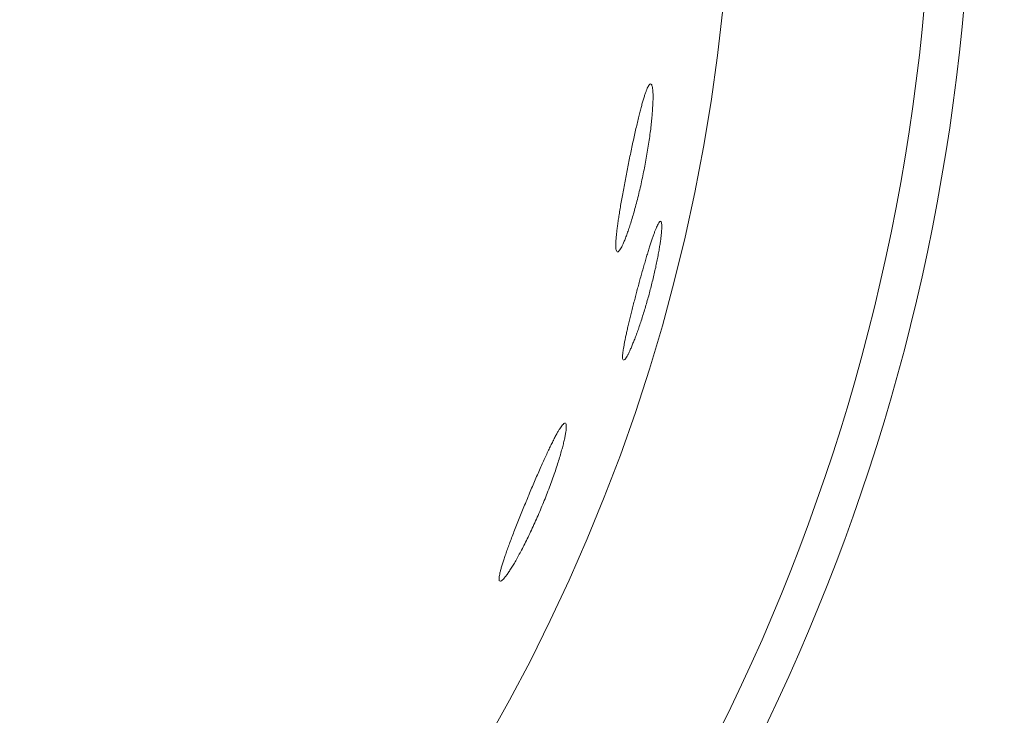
# Model space of a CAD drawing. Header units: inches. Extents: x 382808 to 408593, y -18409 to -9482.
# Tile 181 of 256: x 399328.16 to 399329.6, y -12596.81 to -12595.8. Entities that reach past the tile are written whole.
import ezdxf

# ---------------------------------------------------------------- set-up
doc = ezdxf.new("R2010")
doc.units = ezdxf.units.IN
doc.header["$LTSCALE"] = 2
doc.header["$MEASUREMENT"] = 0
doc.layers.add('!!!LOZAMET_Nr_pióra__9', color=220, linetype='CONTINUOUS', lineweight=0)

msp = doc.modelspace()

# ---------------------------------------------------------------- linework, layer by layer
at = {"layer": '!!!LOZAMET_Nr_pióra__9', "color": 7, "linetype": 'Continuous', "lineweight": 0}
for p, q in [((399329.0762, -12595.8915), (399329.0755, -12595.8926)), ((399329.0771, -12595.8903), (399329.0762, -12595.8915)), ((399329.0779, -12595.8894), (399329.0771, -12595.8903)), ((399329.0791, -12595.889), (399329.0779, -12595.8894)), ((399329.0806, -12595.8904), (399329.0799, -12595.8894)), ((399329.081, -12595.8913), (399329.0806, -12595.8904)), ((399329.0813, -12595.8925), (399329.081, -12595.8913)), ((399329.0703, -12595.9057), (399329.0699, -12595.907)), ((399329.0707, -12595.9044), (399329.0703, -12595.9057)), ((399329.0711, -12595.9032), (399329.0707, -12595.9044)), ((399329.0715, -12595.9021), (399329.0711, -12595.9032)), ((399329.0719, -12595.901), (399329.0715, -12595.9021)), ((399329.0723, -12595.8999), (399329.0719, -12595.901)), ((399329.0727, -12595.8989), (399329.0723, -12595.8999)), ((399329.0734, -12595.897), (399329.0727, -12595.8989)), ((399329.0742, -12595.8953), (399329.0734, -12595.897)), ((399329.0749, -12595.8939), (399329.0742, -12595.8953)), ((399329.0755, -12595.8926), (399329.0749, -12595.8939)), ((399329.0816, -12595.8939), (399329.0813, -12595.8925)), ((399329.0819, -12595.8956), (399329.0816, -12595.8939)), ((399329.0821, -12595.8975), (399329.0819, -12595.8956)), ((399329.0822, -12595.8986), (399329.0821, -12595.8975)), ((399329.0823, -12595.8997), (399329.0822, -12595.8986)), ((399329.0824, -12595.9009), (399329.0823, -12595.8997)), ((399329.0824, -12595.9021), (399329.0824, -12595.9009)), ((399329.0825, -12595.9034), (399329.0824, -12595.9021)), ((399329.0825, -12595.9048), (399329.0825, -12595.9034)), ((399329.0825, -12595.9062), (399329.0825, -12595.9048)), ((399329.066, -12595.9203), (399329.0655, -12595.922)), ((399329.0664, -12595.9187), (399329.066, -12595.9203)), ((399329.0669, -12595.9171), (399329.0664, -12595.9187)), ((399329.0673, -12595.9155), (399329.0669, -12595.9171)), ((399329.0678, -12595.914), (399329.0673, -12595.9155)), ((399329.0682, -12595.9125), (399329.0678, -12595.914)), ((399329.0686, -12595.9111), (399329.0682, -12595.9125)), ((399329.0691, -12595.9097), (399329.0686, -12595.9111)), ((399329.0695, -12595.9083), (399329.0691, -12595.9097)), ((399329.0699, -12595.907), (399329.0695, -12595.9083)), ((399329.0821, -12595.9212), (399329.0822, -12595.9194)), ((399329.0822, -12595.9194), (399329.0823, -12595.9176)), ((399329.0823, -12595.9176), (399329.0824, -12595.9158)), ((399329.0824, -12595.9141), (399329.0825, -12595.9124)), ((399329.0824, -12595.9158), (399329.0824, -12595.9141)), ((399329.0825, -12595.9077), (399329.0825, -12595.9062)), ((399329.0825, -12595.9092), (399329.0825, -12595.9077)), ((399329.0825, -12595.9108), (399329.0825, -12595.9092)), ((399329.0825, -12595.9124), (399329.0825, -12595.9108)), ((399329.0623, -12595.9346), (399329.0618, -12595.9366)), ((399329.0628, -12595.9327), (399329.0623, -12595.9346)), ((399329.0632, -12595.9308), (399329.0628, -12595.9327)), ((399329.0637, -12595.9289), (399329.0632, -12595.9308)), ((399329.0642, -12595.9271), (399329.0637, -12595.9289)), ((399329.0646, -12595.9254), (399329.0642, -12595.9271)), ((399329.0651, -12595.9236), (399329.0646, -12595.9254)), ((399329.0655, -12595.922), (399329.0651, -12595.9236)), ((399329.0811, -12595.9354), (399329.0813, -12595.9332)), ((399329.0813, -12595.9332), (399329.0815, -12595.9311)), ((399329.0815, -12595.9311), (399329.0816, -12595.929)), ((399329.0816, -12595.929), (399329.0818, -12595.927)), ((399329.0818, -12595.927), (399329.0819, -12595.925)), ((399329.0819, -12595.925), (399329.082, -12595.9231)), ((399329.082, -12595.9231), (399329.0821, -12595.9212)), ((399329.0592, -12595.9473), (399329.0587, -12595.9495)), ((399329.0598, -12595.9451), (399329.0592, -12595.9473)), ((399329.0603, -12595.9429), (399329.0598, -12595.9451)), ((399329.0608, -12595.9408), (399329.0603, -12595.9429)), ((399329.0613, -12595.9387), (399329.0608, -12595.9408)), ((399329.0618, -12595.9366), (399329.0613, -12595.9387)), ((399329.0797, -12595.9497), (399329.08, -12595.9472)), ((399329.08, -12595.9472), (399329.0802, -12595.9447)), ((399329.0802, -12595.9447), (399329.0805, -12595.9423)), ((399329.0805, -12595.9423), (399329.0807, -12595.94)), ((399329.0807, -12595.94), (399329.0809, -12595.9376)), ((399329.0809, -12595.9376), (399329.0811, -12595.9354)), ((399329.056, -12595.9613), (399329.0555, -12595.9637)), ((399329.0566, -12595.9589), (399329.056, -12595.9613)), ((399329.0571, -12595.9565), (399329.0566, -12595.9589)), ((399329.0576, -12595.9541), (399329.0571, -12595.9565)), ((399329.0582, -12595.9518), (399329.0576, -12595.9541)), ((399329.0587, -12595.9495), (399329.0582, -12595.9518)), ((399329.0777, -12595.9656), (399329.078, -12595.9628)), ((399329.078, -12595.9628), (399329.0784, -12595.9601)), ((399329.0784, -12595.9601), (399329.0787, -12595.9575)), ((399329.0787, -12595.9575), (399329.0791, -12595.9548)), ((399329.0791, -12595.9548), (399329.0794, -12595.9522)), ((399329.0794, -12595.9522), (399329.0797, -12595.9497)), ((399329.0527, -12595.9763), (399329.0522, -12595.9789)), ((399329.0533, -12595.9738), (399329.0527, -12595.9763)), ((399329.0538, -12595.9712), (399329.0533, -12595.9738)), ((399329.0544, -12595.9687), (399329.0538, -12595.9712)), ((399329.0549, -12595.9662), (399329.0544, -12595.9687)), ((399329.0555, -12595.9637), (399329.0549, -12595.9662)), ((399329.0756, -12595.9797), (399329.076, -12595.9768)), ((399329.076, -12595.9768), (399329.0765, -12595.974)), ((399329.0765, -12595.974), (399329.0769, -12595.9712)), ((399329.0769, -12595.9712), (399329.0773, -12595.9684)), ((399329.0773, -12595.9684), (399329.0777, -12595.9656)), ((399329.0495, -12595.9919), (399329.0489, -12595.9945)), ((399329.05, -12595.9893), (399329.0495, -12595.9919)), ((399329.0505, -12595.9867), (399329.05, -12595.9893)), ((399329.0511, -12595.9841), (399329.0505, -12595.9867)), ((399329.0516, -12595.9815), (399329.0511, -12595.9841)), ((399329.0522, -12595.9789), (399329.0516, -12595.9815)), ((399329.0732, -12595.9942), (399329.0737, -12595.9913)), ((399329.0737, -12595.9913), (399329.0742, -12595.9884)), ((399329.0742, -12595.9884), (399329.0747, -12595.9855)), ((399329.0747, -12595.9855), (399329.0751, -12595.9826)), ((399329.0751, -12595.9826), (399329.0756, -12595.9797)), ((399329.0468, -12596.005), (399329.0463, -12596.0076)), ((399329.0473, -12596.0024), (399329.0468, -12596.005)), ((399329.0478, -12595.9998), (399329.0473, -12596.0024)), ((399329.0484, -12595.9972), (399329.0478, -12595.9998)), ((399329.0489, -12595.9945), (399329.0484, -12595.9972)), ((399329.0705, -12596.0088), (399329.0711, -12596.0059)), ((399329.0711, -12596.0059), (399329.0716, -12596.003)), ((399329.0716, -12596.003), (399329.0721, -12596.0001)), ((399329.0721, -12596.0001), (399329.0727, -12595.9972)), ((399329.0727, -12595.9972), (399329.0732, -12595.9942)), ((399329.0437, -12596.0205), (399329.0432, -12596.0231)), ((399329.0442, -12596.0179), (399329.0437, -12596.0205)), ((399329.0447, -12596.0153), (399329.0442, -12596.0179)), ((399329.0453, -12596.0127), (399329.0447, -12596.0153)), ((399329.0458, -12596.0101), (399329.0453, -12596.0127)), ((399329.0463, -12596.0076), (399329.0458, -12596.0101)), ((399329.0676, -12596.0231), (399329.0682, -12596.0203)), ((399329.0682, -12596.0203), (399329.0688, -12596.0174)), ((399329.0688, -12596.0174), (399329.0694, -12596.0145)), ((399329.0694, -12596.0145), (399329.07, -12596.0117)), ((399329.07, -12596.0117), (399329.0705, -12596.0088)), ((399329.0412, -12596.0336), (399329.0407, -12596.0362)), ((399329.0417, -12596.031), (399329.0412, -12596.0336)), ((399329.0422, -12596.0284), (399329.0417, -12596.031)), ((399329.0427, -12596.0257), (399329.0422, -12596.0284)), ((399329.0432, -12596.0231), (399329.0427, -12596.0257)), ((399329.0645, -12596.0376), (399329.0651, -12596.0347)), ((399329.0651, -12596.0347), (399329.0658, -12596.0318)), ((399329.0658, -12596.0318), (399329.0664, -12596.0289)), ((399329.0664, -12596.0289), (399329.067, -12596.026)), ((399329.067, -12596.026), (399329.0676, -12596.0231)), ((399329.0383, -12596.0492), (399329.0379, -12596.0517)), ((399329.0388, -12596.0466), (399329.0383, -12596.0492)), ((399329.0393, -12596.044), (399329.0388, -12596.0466)), ((399329.0398, -12596.0414), (399329.0393, -12596.044)), ((399329.0402, -12596.0388), (399329.0398, -12596.0414)), ((399329.0407, -12596.0362), (399329.0402, -12596.0388)), ((399329.0611, -12596.0519), (399329.0618, -12596.0491)), ((399329.0618, -12596.0491), (399329.0625, -12596.0462)), ((399329.0625, -12596.0462), (399329.0632, -12596.0434)), ((399329.0632, -12596.0434), (399329.0638, -12596.0405)), ((399329.0638, -12596.0405), (399329.0645, -12596.0376)), ((399329.0357, -12596.064), (399329.0353, -12596.0664)), ((399329.0362, -12596.0616), (399329.0357, -12596.064)), ((399329.0366, -12596.0591), (399329.0362, -12596.0616)), ((399329.037, -12596.0567), (399329.0366, -12596.0591)), ((399329.0374, -12596.0542), (399329.037, -12596.0567)), ((399329.0379, -12596.0517), (399329.0374, -12596.0542)), ((399329.0576, -12596.0656), (399329.0583, -12596.0629)), ((399329.0583, -12596.0629), (399329.059, -12596.0602)), ((399329.059, -12596.0602), (399329.0597, -12596.0575)), ((399329.0597, -12596.0575), (399329.0604, -12596.0547)), ((399329.0604, -12596.0547), (399329.0611, -12596.0519)), ((399329.0335, -12596.0777), (399329.0331, -12596.0799)), ((399329.0338, -12596.0755), (399329.0335, -12596.0777)), ((399329.0342, -12596.0733), (399329.0338, -12596.0755)), ((399329.0346, -12596.071), (399329.0342, -12596.0733)), ((399329.0349, -12596.0687), (399329.0346, -12596.071)), ((399329.0353, -12596.0664), (399329.0349, -12596.0687)), ((399329.0534, -12596.0808), (399329.0541, -12596.0784)), ((399329.0541, -12596.0784), (399329.0548, -12596.0759)), ((399329.0548, -12596.0759), (399329.0555, -12596.0734)), ((399329.0555, -12596.0734), (399329.0562, -12596.0708)), ((399329.0562, -12596.0708), (399329.0569, -12596.0682)), ((399329.0569, -12596.0682), (399329.0576, -12596.0656)), ((399329.0313, -12596.0919), (399329.0311, -12596.0937)), ((399329.0316, -12596.09), (399329.0313, -12596.0919)), ((399329.0319, -12596.088), (399329.0316, -12596.09)), ((399329.0322, -12596.0861), (399329.0319, -12596.088)), ((399329.0325, -12596.084), (399329.0322, -12596.0861)), ((399329.0328, -12596.082), (399329.0325, -12596.084)), ((399329.0331, -12596.0799), (399329.0328, -12596.082)), ((399329.0493, -12596.0942), (399329.05, -12596.0921)), ((399329.05, -12596.0921), (399329.0506, -12596.09)), ((399329.0506, -12596.09), (399329.0513, -12596.0877)), ((399329.0513, -12596.0877), (399329.052, -12596.0855)), ((399329.052, -12596.0855), (399329.0527, -12596.0832)), ((399329.0527, -12596.0832), (399329.0534, -12596.0808)), ((399329.0905, -12596.0926), (399329.0898, -12596.0937)), ((399329.0911, -12596.0916), (399329.0905, -12596.0926)), ((399329.0919, -12596.0905), (399329.0911, -12596.0916)), ((399329.0926, -12596.0898), (399329.0919, -12596.0905)), ((399329.0937, -12596.0895), (399329.0926, -12596.0898)), ((399329.0945, -12596.0904), (399329.0939, -12596.0896)), ((399329.0949, -12596.0916), (399329.0945, -12596.0904)), ((399329.0951, -12596.0927), (399329.0949, -12596.0916)), ((399329.0952, -12596.094), (399329.0951, -12596.0927)), ((399329.0294, -12596.1071), (399329.0292, -12596.1086)), ((399329.0296, -12596.1055), (399329.0294, -12596.1071)), ((399329.0297, -12596.1039), (399329.0296, -12596.1055)), ((399329.0299, -12596.1023), (399329.0297, -12596.1039)), ((399329.0301, -12596.1006), (399329.0299, -12596.1023)), ((399329.0304, -12596.0989), (399329.0301, -12596.1006)), ((399329.0306, -12596.0972), (399329.0304, -12596.0989)), ((399329.0308, -12596.0955), (399329.0306, -12596.0972)), ((399329.0311, -12596.0937), (399329.0308, -12596.0955)), ((399329.0448, -12596.1074), (399329.0455, -12596.1056)), ((399329.0455, -12596.1056), (399329.0461, -12596.1038)), ((399329.0461, -12596.1038), (399329.0467, -12596.102)), ((399329.0467, -12596.102), (399329.0473, -12596.1002)), ((399329.0473, -12596.1002), (399329.048, -12596.0982)), ((399329.048, -12596.0982), (399329.0486, -12596.0963)), ((399329.0486, -12596.0963), (399329.0493, -12596.0942)), ((399329.0845, -12596.1063), (399329.084, -12596.1075)), ((399329.0849, -12596.1051), (399329.0845, -12596.1063)), ((399329.0853, -12596.104), (399329.0849, -12596.1051)), ((399329.0857, -12596.1029), (399329.0853, -12596.104)), ((399329.0862, -12596.1019), (399329.0857, -12596.1029)), ((399329.0866, -12596.1009), (399329.0862, -12596.1019)), ((399329.087, -12596.0999), (399329.0866, -12596.1009)), ((399329.0877, -12596.0981), (399329.087, -12596.0999)), ((399329.0885, -12596.0964), (399329.0877, -12596.0981)), ((399329.0892, -12596.095), (399329.0885, -12596.0964)), ((399329.0898, -12596.0937), (399329.0892, -12596.095)), ((399329.0947, -12596.1075), (399329.0948, -12596.1062)), ((399329.0948, -12596.1062), (399329.0949, -12596.1049)), ((399329.0949, -12596.1049), (399329.095, -12596.1037)), ((399329.095, -12596.1037), (399329.0951, -12596.1025)), ((399329.0951, -12596.1025), (399329.0952, -12596.1013)), ((399329.0953, -12596.0955), (399329.0952, -12596.094)), ((399329.0952, -12596.1002), (399329.0953, -12596.0992)), ((399329.0952, -12596.1013), (399329.0952, -12596.1002)), ((399329.0953, -12596.0972), (399329.0953, -12596.0955)), ((399329.0953, -12596.0992), (399329.0953, -12596.0972)), ((399329.0283, -12596.1206), (399329.0282, -12596.1218)), ((399329.0284, -12596.1183), (399329.0283, -12596.1195)), ((399329.0283, -12596.1195), (399329.0283, -12596.1206)), ((399329.0285, -12596.117), (399329.0284, -12596.1183)), ((399329.0286, -12596.1157), (399329.0285, -12596.117)), ((399329.0287, -12596.1144), (399329.0286, -12596.1157)), ((399329.0288, -12596.113), (399329.0287, -12596.1144)), ((399329.0289, -12596.1116), (399329.0288, -12596.113)), ((399329.0291, -12596.1101), (399329.0289, -12596.1116)), ((399329.0292, -12596.1086), (399329.0291, -12596.1101)), ((399329.039, -12596.1222), (399329.0395, -12596.1209)), ((399329.0395, -12596.1209), (399329.0401, -12596.1196)), ((399329.0401, -12596.1196), (399329.0406, -12596.1183)), ((399329.0406, -12596.1183), (399329.0412, -12596.1169)), ((399329.0412, -12596.1169), (399329.0418, -12596.1154)), ((399329.0418, -12596.1154), (399329.0424, -12596.1139)), ((399329.0424, -12596.1139), (399329.043, -12596.1123)), ((399329.043, -12596.1123), (399329.0436, -12596.1107)), ((399329.0436, -12596.1107), (399329.0442, -12596.1091)), ((399329.0442, -12596.1091), (399329.0448, -12596.1074)), ((399329.0795, -12596.1208), (399329.079, -12596.1223)), ((399329.0799, -12596.1193), (399329.0795, -12596.1208)), ((399329.0804, -12596.1179), (399329.0799, -12596.1193)), ((399329.0809, -12596.1165), (399329.0804, -12596.1179)), ((399329.0813, -12596.1151), (399329.0809, -12596.1165)), ((399329.0818, -12596.1138), (399329.0813, -12596.1151)), ((399329.0822, -12596.1125), (399329.0818, -12596.1138)), ((399329.0827, -12596.1112), (399329.0822, -12596.1125)), ((399329.0832, -12596.1099), (399329.0827, -12596.1112)), ((399329.0836, -12596.1087), (399329.0832, -12596.1099)), ((399329.084, -12596.1075), (399329.0836, -12596.1087)), ((399329.0928, -12596.1227), (399329.093, -12596.1211)), ((399329.093, -12596.1211), (399329.0933, -12596.1194)), ((399329.0933, -12596.1194), (399329.0935, -12596.1178)), ((399329.0935, -12596.1178), (399329.0937, -12596.1163)), ((399329.0937, -12596.1163), (399329.0939, -12596.1147)), ((399329.0939, -12596.1147), (399329.0941, -12596.1132)), ((399329.0941, -12596.1132), (399329.0943, -12596.1117)), ((399329.0943, -12596.1117), (399329.0944, -12596.1103)), ((399329.0944, -12596.1103), (399329.0946, -12596.1089)), ((399329.0946, -12596.1089), (399329.0947, -12596.1075)), ((399329.0282, -12596.1218), (399329.0282, -12596.1228)), ((399329.0282, -12596.1228), (399329.0282, -12596.1239)), ((399329.0282, -12596.1239), (399329.0282, -12596.1258)), ((399329.0282, -12596.1258), (399329.0282, -12596.1275)), ((399329.0282, -12596.1275), (399329.0284, -12596.129)), ((399329.0284, -12596.129), (399329.0285, -12596.1303)), ((399329.0285, -12596.1303), (399329.0287, -12596.1314)), ((399329.0287, -12596.1314), (399329.0291, -12596.1328)), ((399329.0291, -12596.1328), (399329.0296, -12596.1337)), ((399329.0304, -12596.1342), (399329.0315, -12596.134)), ((399329.0315, -12596.134), (399329.0326, -12596.1332)), ((399329.0326, -12596.1332), (399329.0333, -12596.1323)), ((399329.0333, -12596.1323), (399329.0341, -12596.1312)), ((399329.0341, -12596.1312), (399329.035, -12596.1299)), ((399329.035, -12596.1299), (399329.0359, -12596.1284)), ((399329.0359, -12596.1284), (399329.0369, -12596.1266)), ((399329.0369, -12596.1266), (399329.0374, -12596.1255)), ((399329.0374, -12596.1255), (399329.0379, -12596.1245)), ((399329.0379, -12596.1245), (399329.0384, -12596.1234)), ((399329.0384, -12596.1234), (399329.039, -12596.1222)), ((399329.0748, -12596.1355), (399329.0743, -12596.1373)), ((399329.0754, -12596.1337), (399329.0748, -12596.1355)), ((399329.0759, -12596.132), (399329.0754, -12596.1337)), ((399329.0764, -12596.1303), (399329.0759, -12596.132)), ((399329.077, -12596.1286), (399329.0764, -12596.1303)), ((399329.0775, -12596.127), (399329.077, -12596.1286)), ((399329.078, -12596.1254), (399329.0775, -12596.127)), ((399329.0785, -12596.1238), (399329.078, -12596.1254)), ((399329.079, -12596.1223), (399329.0785, -12596.1238)), ((399329.0902, -12596.1376), (399329.0906, -12596.1356)), ((399329.0906, -12596.1356), (399329.091, -12596.1336)), ((399329.091, -12596.1336), (399329.0913, -12596.1317)), ((399329.0913, -12596.1317), (399329.0916, -12596.1298)), ((399329.0916, -12596.1298), (399329.0919, -12596.128)), ((399329.0919, -12596.128), (399329.0922, -12596.1262)), ((399329.0922, -12596.1262), (399329.0925, -12596.1244)), ((399329.0925, -12596.1244), (399329.0928, -12596.1227)), ((399329.0709, -12596.1486), (399329.0704, -12596.1505)), ((399329.0715, -12596.1466), (399329.0709, -12596.1486)), ((399329.0721, -12596.1447), (399329.0715, -12596.1466)), ((399329.0726, -12596.1428), (399329.0721, -12596.1447)), ((399329.0732, -12596.141), (399329.0726, -12596.1428)), ((399329.0737, -12596.1391), (399329.0732, -12596.141)), ((399329.0743, -12596.1373), (399329.0737, -12596.1391)), ((399329.0873, -12596.1524), (399329.0878, -12596.1502)), ((399329.0878, -12596.1502), (399329.0882, -12596.148)), ((399329.0882, -12596.148), (399329.0886, -12596.1459)), ((399329.0886, -12596.1459), (399329.0891, -12596.1438)), ((399329.0891, -12596.1438), (399329.0895, -12596.1417)), ((399329.0895, -12596.1417), (399329.0899, -12596.1396)), ((399329.0899, -12596.1396), (399329.0902, -12596.1376)), ((399329.0669, -12596.1626), (399329.0663, -12596.1646)), ((399329.0675, -12596.1605), (399329.0669, -12596.1626)), ((399329.0681, -12596.1585), (399329.0675, -12596.1605)), ((399329.0687, -12596.1565), (399329.0681, -12596.1585)), ((399329.0692, -12596.1545), (399329.0687, -12596.1565)), ((399329.0698, -12596.1525), (399329.0692, -12596.1545)), ((399329.0704, -12596.1505), (399329.0698, -12596.1525)), ((399329.0843, -12596.1661), (399329.0848, -12596.1637)), ((399329.0848, -12596.1637), (399329.0854, -12596.1615)), ((399329.0854, -12596.1615), (399329.0859, -12596.1592)), ((399329.0859, -12596.1592), (399329.0864, -12596.1569)), ((399329.0864, -12596.1569), (399329.0868, -12596.1547)), ((399329.0868, -12596.1547), (399329.0873, -12596.1524)), ((399329.0629, -12596.177), (399329.0623, -12596.179)), ((399329.0635, -12596.1749), (399329.0629, -12596.177)), ((399329.064, -12596.1729), (399329.0635, -12596.1749)), ((399329.0646, -12596.1708), (399329.064, -12596.1729)), ((399329.0652, -12596.1687), (399329.0646, -12596.1708)), ((399329.0658, -12596.1667), (399329.0652, -12596.1687)), ((399329.0663, -12596.1646), (399329.0658, -12596.1667)), ((399329.081, -12596.18), (399329.0815, -12596.1777)), ((399329.0815, -12596.1777), (399329.0821, -12596.1754)), ((399329.0821, -12596.1754), (399329.0827, -12596.173)), ((399329.0827, -12596.173), (399329.0832, -12596.1707)), ((399329.0832, -12596.1707), (399329.0838, -12596.1684)), ((399329.0838, -12596.1684), (399329.0843, -12596.1661)), ((399329.0585, -12596.1933), (399329.058, -12596.1953)), ((399329.0591, -12596.1913), (399329.0585, -12596.1933)), ((399329.0596, -12596.1892), (399329.0591, -12596.1913)), ((399329.0601, -12596.1872), (399329.0596, -12596.1892)), ((399329.0607, -12596.1852), (399329.0601, -12596.1872)), ((399329.0612, -12596.1832), (399329.0607, -12596.1852)), ((399329.0618, -12596.1811), (399329.0612, -12596.1832)), ((399329.0623, -12596.179), (399329.0618, -12596.1811)), ((399329.0774, -12596.1938), (399329.078, -12596.1915)), ((399329.078, -12596.1915), (399329.0786, -12596.1893)), ((399329.0786, -12596.1893), (399329.0792, -12596.187)), ((399329.0792, -12596.187), (399329.0798, -12596.1847)), ((399329.0798, -12596.1847), (399329.0804, -12596.1823)), ((399329.0804, -12596.1823), (399329.081, -12596.18)), ((399329.0553, -12596.2057), (399329.0547, -12596.2077)), ((399329.0558, -12596.2036), (399329.0553, -12596.2057)), ((399329.0563, -12596.2015), (399329.0558, -12596.2036)), ((399329.0569, -12596.1994), (399329.0563, -12596.2015)), ((399329.0574, -12596.1974), (399329.0569, -12596.1994)), ((399329.058, -12596.1953), (399329.0574, -12596.1974)), ((399329.0729, -12596.2098), (399329.0736, -12596.2075)), ((399329.0736, -12596.2075), (399329.0742, -12596.2052)), ((399329.0742, -12596.2052), (399329.0749, -12596.2029)), ((399329.0749, -12596.2029), (399329.0755, -12596.2006)), ((399329.0755, -12596.2006), (399329.0762, -12596.1983)), ((399329.0762, -12596.1983), (399329.0768, -12596.1961)), ((399329.0768, -12596.1961), (399329.0774, -12596.1938)), ((399329.0516, -12596.2201), (399329.0511, -12596.2221)), ((399329.0521, -12596.2181), (399329.0516, -12596.2201)), ((399329.0526, -12596.216), (399329.0521, -12596.2181)), ((399329.0531, -12596.2139), (399329.0526, -12596.216)), ((399329.0537, -12596.2119), (399329.0531, -12596.2139)), ((399329.0542, -12596.2098), (399329.0537, -12596.2119)), ((399329.0547, -12596.2077), (399329.0542, -12596.2098)), ((399329.0688, -12596.2235), (399329.0695, -12596.2213)), ((399329.0695, -12596.2213), (399329.0702, -12596.219)), ((399329.0702, -12596.219), (399329.0709, -12596.2167)), ((399329.0709, -12596.2167), (399329.0716, -12596.2144)), ((399329.0716, -12596.2144), (399329.0722, -12596.2121)), ((399329.0722, -12596.2121), (399329.0729, -12596.2098)), ((399329.0477, -12596.2359), (399329.0472, -12596.2378)), ((399329.0482, -12596.234), (399329.0477, -12596.2359)), ((399329.0486, -12596.2321), (399329.0482, -12596.234)), ((399329.0491, -12596.2301), (399329.0486, -12596.2321)), ((399329.0496, -12596.2282), (399329.0491, -12596.2301)), ((399329.0501, -12596.2262), (399329.0496, -12596.2282)), ((399329.0506, -12596.2242), (399329.0501, -12596.2262)), ((399329.0511, -12596.2221), (399329.0506, -12596.2242)), ((399329.0646, -12596.2367), (399329.0653, -12596.2346)), ((399329.0653, -12596.2346), (399329.066, -12596.2324)), ((399329.066, -12596.2324), (399329.0667, -12596.2302)), ((399329.0667, -12596.2302), (399329.0674, -12596.228)), ((399329.0674, -12596.228), (399329.0681, -12596.2258)), ((399329.0681, -12596.2258), (399329.0688, -12596.2235)), ((399329.0444, -12596.2503), (399329.044, -12596.252)), ((399329.0447, -12596.2486), (399329.0444, -12596.2503)), ((399329.0451, -12596.2469), (399329.0447, -12596.2486)), ((399329.0455, -12596.2451), (399329.0451, -12596.2469)), ((399329.0459, -12596.2434), (399329.0455, -12596.2451)), ((399329.0464, -12596.2415), (399329.0459, -12596.2434)), ((399329.0468, -12596.2397), (399329.0464, -12596.2415)), ((399329.0472, -12596.2378), (399329.0468, -12596.2397)), ((399329.0597, -12596.2508), (399329.0604, -12596.2489)), ((399329.0604, -12596.2489), (399329.0611, -12596.247)), ((399329.0611, -12596.247), (399329.0618, -12596.245)), ((399329.0618, -12596.245), (399329.0625, -12596.243)), ((399329.0625, -12596.243), (399329.0632, -12596.2409)), ((399329.0632, -12596.2409), (399329.0639, -12596.2388)), ((399329.0639, -12596.2388), (399329.0646, -12596.2367)), ((399329.0414, -12596.2642), (399329.0411, -12596.2656)), ((399329.0417, -12596.2628), (399329.0414, -12596.2642)), ((399329.042, -12596.2613), (399329.0417, -12596.2628)), ((399329.0423, -12596.2599), (399329.042, -12596.2613)), ((399329.0426, -12596.2584), (399329.0423, -12596.2599)), ((399329.0429, -12596.2568), (399329.0426, -12596.2584)), ((399329.0433, -12596.2553), (399329.0429, -12596.2568)), ((399329.0436, -12596.2537), (399329.0433, -12596.2553)), ((399329.044, -12596.252), (399329.0436, -12596.2537)), ((399329.0539, -12596.2661), (399329.0545, -12596.2646)), ((399329.0545, -12596.2646), (399329.0552, -12596.2631)), ((399329.0552, -12596.2631), (399329.0558, -12596.2614)), ((399329.0558, -12596.2614), (399329.0564, -12596.2598)), ((399329.0564, -12596.2598), (399329.0571, -12596.2581)), ((399329.0571, -12596.2581), (399329.0577, -12596.2563)), ((399329.0577, -12596.2563), (399329.0584, -12596.2545)), ((399329.0584, -12596.2545), (399329.0591, -12596.2527)), ((399329.0591, -12596.2527), (399329.0597, -12596.2508)), ((399329.0388, -12596.2791), (399329.0387, -12596.2801)), ((399329.039, -12596.278), (399329.0388, -12596.2791)), ((399329.0392, -12596.2769), (399329.039, -12596.278)), ((399329.0393, -12596.2757), (399329.0392, -12596.2769)), ((399329.0395, -12596.2746), (399329.0393, -12596.2757)), ((399329.0397, -12596.2734), (399329.0395, -12596.2746)), ((399329.0399, -12596.2721), (399329.0397, -12596.2734)), ((399329.0402, -12596.2709), (399329.0399, -12596.2721)), ((399329.0404, -12596.2696), (399329.0402, -12596.2709)), ((399329.0406, -12596.2683), (399329.0404, -12596.2696)), ((399329.0409, -12596.2669), (399329.0406, -12596.2683)), ((399329.0411, -12596.2656), (399329.0409, -12596.2669)), ((399329.0481, -12596.2796), (399329.0487, -12596.2784)), ((399329.0487, -12596.2784), (399329.0492, -12596.2772)), ((399329.0492, -12596.2772), (399329.0498, -12596.2759)), ((399329.0498, -12596.2759), (399329.0504, -12596.2746)), ((399329.0504, -12596.2746), (399329.051, -12596.2733)), ((399329.051, -12596.2733), (399329.0515, -12596.2719)), ((399329.0515, -12596.2719), (399329.0521, -12596.2705)), ((399329.0521, -12596.2705), (399329.0527, -12596.2691)), ((399329.0527, -12596.2691), (399329.0533, -12596.2676)), ((399329.0533, -12596.2676), (399329.0539, -12596.2661)), ((399329.0382, -12596.2846), (399329.0381, -12596.2862)), ((399329.0381, -12596.2862), (399329.0381, -12596.2875)), ((399329.0381, -12596.2875), (399329.0381, -12596.2887)), ((399329.0381, -12596.2887), (399329.0382, -12596.2897)), ((399329.0384, -12596.2829), (399329.0382, -12596.2846)), ((399329.0382, -12596.2897), (399329.0384, -12596.291)), ((399329.0386, -12596.2811), (399329.0384, -12596.2829)), ((399329.0384, -12596.291), (399329.0389, -12596.292)), ((399329.0387, -12596.2801), (399329.0386, -12596.2811)), ((399329.0393, -12596.2923), (399329.0405, -12596.2919)), ((399329.0405, -12596.2919), (399329.0415, -12596.2911)), ((399329.0415, -12596.2911), (399329.0422, -12596.2902)), ((399329.0422, -12596.2902), (399329.0429, -12596.2892)), ((399329.0429, -12596.2892), (399329.0437, -12596.2879)), ((399329.0437, -12596.2879), (399329.0446, -12596.2864)), ((399329.0446, -12596.2864), (399329.0456, -12596.2847)), ((399329.0456, -12596.2847), (399329.0461, -12596.2838)), ((399329.0461, -12596.2838), (399329.0466, -12596.2828)), ((399329.0466, -12596.2828), (399329.0471, -12596.2818)), ((399329.0471, -12596.2818), (399329.0476, -12596.2807)), ((399329.0476, -12596.2807), (399329.0481, -12596.2796)), ((399328.9451, -12596.3945), (399328.9445, -12596.3955)), ((399328.9457, -12596.3935), (399328.9451, -12596.3945)), ((399328.9463, -12596.3926), (399328.9457, -12596.3935)), ((399328.9474, -12596.3909), (399328.9463, -12596.3926)), ((399328.9484, -12596.3894), (399328.9474, -12596.3909)), ((399328.9494, -12596.3881), (399328.9484, -12596.3894)), ((399328.9503, -12596.3869), (399328.9494, -12596.3881)), ((399328.9512, -12596.386), (399328.9503, -12596.3869)), ((399328.9523, -12596.3849), (399328.9512, -12596.386)), ((399328.9533, -12596.3843), (399328.9523, -12596.3849)), ((399328.9546, -12596.3841), (399328.9533, -12596.3843)), ((399328.9557, -12596.3857), (399328.9552, -12596.3847)), ((399328.9556, -12596.3952), (399328.9557, -12596.3941)), ((399328.9559, -12596.3867), (399328.9557, -12596.3857)), ((399328.9557, -12596.3941), (399328.9558, -12596.393)), ((399328.9558, -12596.393), (399328.956, -12596.3911)), ((399328.956, -12596.388), (399328.9559, -12596.3867)), ((399328.956, -12596.3894), (399328.956, -12596.388)), ((399328.956, -12596.3911), (399328.956, -12596.3894)), ((399328.9378, -12596.4078), (399328.9371, -12596.4093)), ((399328.9385, -12596.4064), (399328.9378, -12596.4078)), ((399328.9392, -12596.4051), (399328.9385, -12596.4064)), ((399328.9399, -12596.4037), (399328.9392, -12596.4051)), ((399328.9406, -12596.4024), (399328.9399, -12596.4037)), ((399328.9413, -12596.4012), (399328.9406, -12596.4024)), ((399328.942, -12596.3999), (399328.9413, -12596.4012)), ((399328.9426, -12596.3988), (399328.942, -12596.3999)), ((399328.9433, -12596.3976), (399328.9426, -12596.3988)), ((399328.9439, -12596.3965), (399328.9433, -12596.3976)), ((399328.9445, -12596.3955), (399328.9439, -12596.3965)), ((399328.9529, -12596.4093), (399328.9533, -12596.4077)), ((399328.9533, -12596.4077), (399328.9536, -12596.4061)), ((399328.9536, -12596.4061), (399328.9539, -12596.4046)), ((399328.9539, -12596.4046), (399328.9542, -12596.4031)), ((399328.9542, -12596.4031), (399328.9545, -12596.4016)), ((399328.9545, -12596.4016), (399328.9548, -12596.4002)), ((399328.9548, -12596.4002), (399328.955, -12596.3989)), ((399328.955, -12596.3989), (399328.9552, -12596.3976)), ((399328.9552, -12596.3976), (399328.9554, -12596.3964)), ((399328.9554, -12596.3964), (399328.9556, -12596.3952)), ((399328.9308, -12596.422), (399328.93, -12596.4238)), ((399328.9316, -12596.4203), (399328.9308, -12596.422)), ((399328.9325, -12596.4186), (399328.9316, -12596.4203)), ((399328.9332, -12596.4169), (399328.9325, -12596.4186)), ((399328.934, -12596.4153), (399328.9332, -12596.4169)), ((399328.9348, -12596.4138), (399328.934, -12596.4153)), ((399328.9356, -12596.4123), (399328.9348, -12596.4138)), ((399328.9363, -12596.4107), (399328.9356, -12596.4123)), ((399328.9371, -12596.4093), (399328.9363, -12596.4107)), ((399328.9492, -12596.4238), (399328.9498, -12596.4219)), ((399328.9498, -12596.4219), (399328.9503, -12596.42)), ((399328.9503, -12596.42), (399328.9508, -12596.4181)), ((399328.9508, -12596.4181), (399328.9512, -12596.4163)), ((399328.9512, -12596.4163), (399328.9517, -12596.4145)), ((399328.9517, -12596.4145), (399328.9521, -12596.4127)), ((399328.9521, -12596.4127), (399328.9525, -12596.411)), ((399328.9525, -12596.411), (399328.9529, -12596.4093)), ((399328.9237, -12596.4374), (399328.9227, -12596.4395)), ((399328.9246, -12596.4353), (399328.9237, -12596.4374)), ((399328.9255, -12596.4333), (399328.9246, -12596.4353)), ((399328.9265, -12596.4313), (399328.9255, -12596.4333)), ((399328.9274, -12596.4293), (399328.9265, -12596.4313)), ((399328.9282, -12596.4274), (399328.9274, -12596.4293)), ((399328.9291, -12596.4256), (399328.9282, -12596.4274)), ((399328.93, -12596.4238), (399328.9291, -12596.4256)), ((399328.9447, -12596.439), (399328.9455, -12596.4367)), ((399328.9455, -12596.4367), (399328.9461, -12596.4344)), ((399328.9461, -12596.4344), (399328.9468, -12596.4322)), ((399328.9468, -12596.4322), (399328.9475, -12596.43)), ((399328.9475, -12596.43), (399328.9481, -12596.4279)), ((399328.9481, -12596.4279), (399328.9487, -12596.4258)), ((399328.9487, -12596.4258), (399328.9492, -12596.4238)), ((399328.9178, -12596.4505), (399328.9168, -12596.4528)), ((399328.9188, -12596.4482), (399328.9178, -12596.4505)), ((399328.9198, -12596.446), (399328.9188, -12596.4482)), ((399328.9208, -12596.4438), (399328.9198, -12596.446)), ((399328.9217, -12596.4416), (399328.9208, -12596.4438)), ((399328.9227, -12596.4395), (399328.9217, -12596.4416)), ((399328.94, -12596.4537), (399328.9408, -12596.4512)), ((399328.9408, -12596.4512), (399328.9416, -12596.4487)), ((399328.9416, -12596.4487), (399328.9425, -12596.4462)), ((399328.9425, -12596.4462), (399328.9432, -12596.4437)), ((399328.9432, -12596.4437), (399328.944, -12596.4413)), ((399328.944, -12596.4413), (399328.9447, -12596.439)), ((399328.9116, -12596.4646), (399328.9106, -12596.467)), ((399328.9127, -12596.4622), (399328.9116, -12596.4646)), ((399328.9137, -12596.4598), (399328.9127, -12596.4622)), ((399328.9147, -12596.4575), (399328.9137, -12596.4598)), ((399328.9158, -12596.4551), (399328.9147, -12596.4575)), ((399328.9168, -12596.4528), (399328.9158, -12596.4551)), ((399328.9354, -12596.4669), (399328.9363, -12596.4642)), ((399328.9363, -12596.4642), (399328.9373, -12596.4616)), ((399328.9373, -12596.4616), (399328.9382, -12596.4589)), ((399328.9382, -12596.4589), (399328.9391, -12596.4563)), ((399328.9391, -12596.4563), (399328.94, -12596.4537)), ((399328.9054, -12596.4793), (399328.9043, -12596.4817)), ((399328.9064, -12596.4768), (399328.9054, -12596.4793)), ((399328.9075, -12596.4743), (399328.9064, -12596.4768)), ((399328.9085, -12596.4719), (399328.9075, -12596.4743)), ((399328.9095, -12596.4695), (399328.9085, -12596.4719)), ((399328.9106, -12596.467), (399328.9095, -12596.4695)), ((399328.9292, -12596.4834), (399328.9303, -12596.4806)), ((399328.9303, -12596.4806), (399328.9313, -12596.4779)), ((399328.9313, -12596.4779), (399328.9324, -12596.4751)), ((399328.9324, -12596.4751), (399328.9334, -12596.4724)), ((399328.9334, -12596.4724), (399328.9344, -12596.4697)), ((399328.9344, -12596.4697), (399328.9354, -12596.4669)), ((399328.8992, -12596.494), (399328.8982, -12596.4964)), ((399328.9002, -12596.4915), (399328.8992, -12596.494)), ((399328.9012, -12596.4891), (399328.9002, -12596.4915)), ((399328.9023, -12596.4866), (399328.9012, -12596.4891)), ((399328.9033, -12596.4842), (399328.9023, -12596.4866)), ((399328.9043, -12596.4817), (399328.9033, -12596.4842)), ((399328.9238, -12596.4972), (399328.9249, -12596.4945)), ((399328.9249, -12596.4945), (399328.926, -12596.4917)), ((399328.926, -12596.4917), (399328.9271, -12596.4889)), ((399328.9271, -12596.4889), (399328.9282, -12596.4862)), ((399328.9282, -12596.4862), (399328.9292, -12596.4834)), ((399328.8932, -12596.5086), (399328.8922, -12596.5111)), ((399328.8942, -12596.5062), (399328.8932, -12596.5086)), ((399328.8952, -12596.5037), (399328.8942, -12596.5062)), ((399328.8962, -12596.5013), (399328.8952, -12596.5037)), ((399328.8972, -12596.4988), (399328.8962, -12596.5013)), ((399328.8982, -12596.4964), (399328.8972, -12596.4988)), ((399328.9183, -12596.5107), (399328.9194, -12596.508)), ((399328.9194, -12596.508), (399328.9205, -12596.5053)), ((399328.9205, -12596.5053), (399328.9216, -12596.5026)), ((399328.9216, -12596.5026), (399328.9227, -12596.4999)), ((399328.9227, -12596.4999), (399328.9238, -12596.4972)), ((399328.8872, -12596.5235), (399328.8862, -12596.5259)), ((399328.8882, -12596.521), (399328.8872, -12596.5235)), ((399328.8892, -12596.5185), (399328.8882, -12596.521)), ((399328.8901, -12596.5161), (399328.8892, -12596.5185)), ((399328.8912, -12596.5136), (399328.8901, -12596.5161)), ((399328.8922, -12596.5111), (399328.8912, -12596.5136)), ((399328.9124, -12596.5243), (399328.9136, -12596.5216)), ((399328.9136, -12596.5216), (399328.9148, -12596.5189)), ((399328.9148, -12596.5189), (399328.916, -12596.5161)), ((399328.916, -12596.5161), (399328.9171, -12596.5134)), ((399328.9171, -12596.5134), (399328.9183, -12596.5107)), ((399328.8814, -12596.538), (399328.8805, -12596.5404)), ((399328.8824, -12596.5356), (399328.8814, -12596.538)), ((399328.8833, -12596.5332), (399328.8824, -12596.5356)), ((399328.8843, -12596.5308), (399328.8833, -12596.5332)), ((399328.8852, -12596.5284), (399328.8843, -12596.5308)), ((399328.8862, -12596.5259), (399328.8852, -12596.5284)), ((399328.9051, -12596.5404), (399328.9063, -12596.5377)), ((399328.9063, -12596.5377), (399328.9075, -12596.5351)), ((399328.9075, -12596.5351), (399328.9088, -12596.5324)), ((399328.9088, -12596.5324), (399328.91, -12596.5297)), ((399328.91, -12596.5297), (399328.9112, -12596.527)), ((399328.9112, -12596.527), (399328.9124, -12596.5243)), ((399328.8762, -12596.5517), (399328.8753, -12596.5539)), ((399328.877, -12596.5495), (399328.8762, -12596.5517)), ((399328.8779, -12596.5473), (399328.877, -12596.5495)), ((399328.8787, -12596.545), (399328.8779, -12596.5473)), ((399328.8796, -12596.5427), (399328.8787, -12596.545)), ((399328.8805, -12596.5404), (399328.8796, -12596.5427)), ((399328.899, -12596.5531), (399328.9002, -12596.5506)), ((399328.9002, -12596.5506), (399328.9014, -12596.5481)), ((399328.9014, -12596.5481), (399328.9026, -12596.5455)), ((399328.9026, -12596.5455), (399328.9039, -12596.543)), ((399328.9039, -12596.543), (399328.9051, -12596.5404)), ((399328.8707, -12596.5663), (399328.8701, -12596.5682)), ((399328.8715, -12596.5643), (399328.8707, -12596.5663)), ((399328.8722, -12596.5623), (399328.8715, -12596.5643)), ((399328.873, -12596.5603), (399328.8722, -12596.5623)), ((399328.8737, -12596.5582), (399328.873, -12596.5603)), ((399328.8745, -12596.5561), (399328.8737, -12596.5582)), ((399328.8753, -12596.5539), (399328.8745, -12596.5561)), ((399328.8919, -12596.5672), (399328.893, -12596.5649)), ((399328.893, -12596.5649), (399328.8942, -12596.5627)), ((399328.8942, -12596.5627), (399328.8954, -12596.5603)), ((399328.8954, -12596.5603), (399328.8966, -12596.558)), ((399328.8966, -12596.558), (399328.8978, -12596.5556)), ((399328.8978, -12596.5556), (399328.899, -12596.5531)), ((399328.8658, -12596.5805), (399328.8652, -12596.5821)), ((399328.8663, -12596.5789), (399328.8658, -12596.5805)), ((399328.8669, -12596.5772), (399328.8663, -12596.5789)), ((399328.8675, -12596.5755), (399328.8669, -12596.5772)), ((399328.8681, -12596.5737), (399328.8675, -12596.5755)), ((399328.8687, -12596.5719), (399328.8681, -12596.5737)), ((399328.8694, -12596.5701), (399328.8687, -12596.5719)), ((399328.8701, -12596.5682), (399328.8694, -12596.5701)), ((399328.8842, -12596.5814), (399328.8852, -12596.5796)), ((399328.8852, -12596.5796), (399328.8863, -12596.5776)), ((399328.8863, -12596.5776), (399328.8874, -12596.5756)), ((399328.8874, -12596.5756), (399328.8885, -12596.5736)), ((399328.8885, -12596.5736), (399328.8896, -12596.5715)), ((399328.8896, -12596.5715), (399328.8907, -12596.5694)), ((399328.8907, -12596.5694), (399328.8919, -12596.5672)), ((399328.8611, -12596.5953), (399328.8607, -12596.5966)), ((399328.8615, -12596.594), (399328.8611, -12596.5953)), ((399328.8619, -12596.5926), (399328.8615, -12596.594)), ((399328.8623, -12596.5912), (399328.8619, -12596.5926)), ((399328.8628, -12596.5898), (399328.8623, -12596.5912)), ((399328.8632, -12596.5883), (399328.8628, -12596.5898)), ((399328.8637, -12596.5868), (399328.8632, -12596.5883)), ((399328.8642, -12596.5853), (399328.8637, -12596.5868)), ((399328.8647, -12596.5837), (399328.8642, -12596.5853)), ((399328.8652, -12596.5821), (399328.8647, -12596.5837)), ((399328.8755, -12596.5961), (399328.8765, -12596.5946)), ((399328.8765, -12596.5946), (399328.8774, -12596.5931)), ((399328.8774, -12596.5931), (399328.8783, -12596.5916)), ((399328.8783, -12596.5916), (399328.8793, -12596.59)), ((399328.8793, -12596.59), (399328.8802, -12596.5884)), ((399328.8802, -12596.5884), (399328.8812, -12596.5867)), ((399328.8812, -12596.5867), (399328.8822, -12596.585)), ((399328.8822, -12596.585), (399328.8832, -12596.5832)), ((399328.8832, -12596.5832), (399328.8842, -12596.5814)), ((399328.8579, -12596.6096), (399328.8578, -12596.6109)), ((399328.8581, -12596.6081), (399328.8579, -12596.6096)), ((399328.8584, -12596.6064), (399328.8581, -12596.6081)), ((399328.8588, -12596.6045), (399328.8584, -12596.6064)), ((399328.859, -12596.6035), (399328.8588, -12596.6045)), ((399328.8592, -12596.6025), (399328.859, -12596.6035)), ((399328.8595, -12596.6014), (399328.8592, -12596.6025)), ((399328.8598, -12596.6002), (399328.8595, -12596.6014)), ((399328.8601, -12596.5991), (399328.8598, -12596.6002)), ((399328.8604, -12596.5979), (399328.8601, -12596.5991)), ((399328.8607, -12596.5966), (399328.8604, -12596.5979)), ((399328.8654, -12596.6104), (399328.8667, -12596.6088)), ((399328.8667, -12596.6088), (399328.8674, -12596.608)), ((399328.8674, -12596.608), (399328.8682, -12596.607)), ((399328.8682, -12596.607), (399328.8689, -12596.606)), ((399328.8689, -12596.606), (399328.8697, -12596.605)), ((399328.8697, -12596.605), (399328.8704, -12596.6038)), ((399328.8704, -12596.6038), (399328.8712, -12596.6027)), ((399328.8712, -12596.6027), (399328.8721, -12596.6015)), ((399328.8721, -12596.6015), (399328.8729, -12596.6002)), ((399328.8729, -12596.6002), (399328.8738, -12596.5989)), ((399328.8738, -12596.5989), (399328.8747, -12596.5975)), ((399328.8747, -12596.5975), (399328.8755, -12596.5961)), ((399328.8578, -12596.6109), (399328.8578, -12596.612)), ((399328.8578, -12596.612), (399328.8579, -12596.6134)), ((399328.8579, -12596.6134), (399328.8582, -12596.6144)), ((399328.8589, -12596.6151), (399328.8601, -12596.6151)), ((399328.8601, -12596.6151), (399328.8612, -12596.6145)), ((399328.8612, -12596.6145), (399328.8621, -12596.6138)), ((399328.8621, -12596.6138), (399328.8631, -12596.6129)), ((399328.8631, -12596.6129), (399328.8642, -12596.6118)), ((399328.8642, -12596.6118), (399328.8654, -12596.6104))]:
    msp.add_line(p, q, dxfattribs=at)
for radius in [3.435, 2.9873, 2.695]:
    msp.add_circle((399326.5034, -12595.5041), radius, dxfattribs=at)
for radius, start, end in [(4.8, 246.5703, 113.4297), (4.75, 191.4482, 168.5518), (3.045, 185.3512, 174.6488), (6.2, 272.85864, 357.15439)]:
    msp.add_arc((399326.5034, -12595.5041), radius, start, end, dxfattribs=at)

doc.saveas('drawing.dxf')
